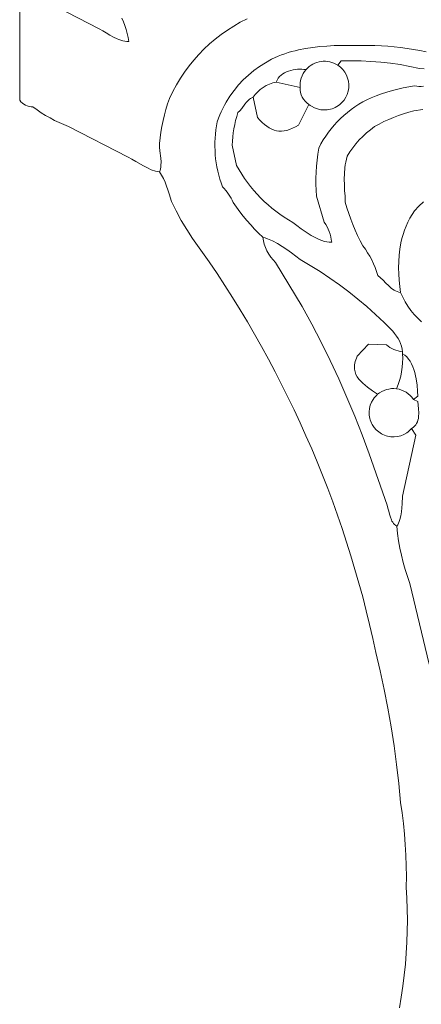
# Model space of a CAD drawing. Header units: inches. Extents: x 37.2 to 70.6, y 17.4 to 61.6.
# Tile 8 of 15: x 37.4 to 44.2, y 33 to 49.7. Entities that reach past the tile are written whole.
import ezdxf

# ---------------------------------------------------------------- set-up
doc = ezdxf.new("R2010")
doc.units = ezdxf.units.IN
doc.header["$MEASUREMENT"] = 0
doc.layers.add('10_CLOSED_AREAS', color=7, linetype='CONTINUOUS', lineweight=18)

msp = doc.modelspace()

# ---------------------------------------------------------------- linework, layer by layer
at = {"layer": '10_CLOSED_AREAS'}
for points in [[(37.402, 50.25), (37.399, 48.382), (37.42, 48.357), (37.444, 48.335), (37.47, 48.316), (37.498, 48.3), (37.528, 48.287), (37.559, 48.278), (37.591, 48.272), (37.624, 48.269), (37.694, 48.218), (37.765, 48.17), (37.839, 48.124), (37.913, 48.081), (37.99, 48.041), (38.068, 48.004), (38.147, 47.969), (38.227, 47.937), (39.239, 47.416), (39.302, 47.381), (39.366, 47.343), (39.497, 47.268), (39.564, 47.234), (39.631, 47.204), (39.7, 47.181), (39.734, 47.172), (39.769, 47.166), (39.779, 47.192), (39.787, 47.219), (39.792, 47.248), (39.795, 47.277), (39.796, 47.336), (39.792, 47.398), (39.778, 47.523), (39.772, 47.586), (39.769, 47.647), (39.78, 47.745), (39.794, 47.842), (39.811, 47.939), (39.83, 48.036), (39.853, 48.132), (39.879, 48.227), (39.908, 48.321), (39.939, 48.414), (39.996, 48.531), (40.057, 48.644), (40.124, 48.754), (40.195, 48.861), (40.271, 48.964), (40.351, 49.063), (40.436, 49.158), (40.525, 49.25), (40.618, 49.337), (40.715, 49.42), (40.816, 49.498), (40.921, 49.572), (41.029, 49.641), (41.14, 49.705), (41.255, 49.764)], [(39.133, 49.777), (39.16, 49.713), (39.184, 49.648), (39.206, 49.582), (39.223, 49.515), (39.238, 49.447), (39.249, 49.379), (39.214, 49.38), (39.18, 49.383), (39.146, 49.39), (39.114, 49.399), (39.082, 49.41), (39.05, 49.423), (38.989, 49.454), (38.928, 49.488), (38.868, 49.525), (38.808, 49.56), (38.747, 49.593), (37.838, 50.062)], [(41.255, 49.764), (41.14, 49.705), (41.029, 49.641), (40.921, 49.572), (40.816, 49.498), (40.715, 49.42), (40.618, 49.337), (40.525, 49.25), (40.436, 49.158), (40.351, 49.063), (40.271, 48.964), (40.195, 48.861), (40.124, 48.754), (40.057, 48.644), (39.996, 48.531), (39.939, 48.414), (39.908, 48.321), (39.879, 48.227), (39.853, 48.132), (39.83, 48.036), (39.811, 47.939), (39.794, 47.842), (39.78, 47.745), (39.769, 47.647), (39.772, 47.586), (39.778, 47.523), (39.792, 47.398), (39.796, 47.336), (39.795, 47.277), (39.792, 47.248), (39.787, 47.219), (39.779, 47.192), (39.769, 47.166), (39.805, 47.11), (39.836, 47.052), (39.864, 46.99), (39.889, 46.926), (39.911, 46.86), (39.932, 46.795), (39.971, 46.666), (40.052, 46.504), (40.139, 46.345), (40.232, 46.19), (40.331, 46.039), (40.472, 45.842), (40.61, 45.642), (40.746, 45.442), (40.879, 45.239), (41.009, 45.035), (41.136, 44.829), (41.261, 44.622), (41.382, 44.413), (41.501, 44.203), (41.618, 43.991), (41.731, 43.778), (41.842, 43.563), (41.949, 43.347), (42.054, 43.13), (42.156, 42.911), (42.255, 42.691), (42.352, 42.469), (42.445, 42.247), (42.536, 42.023), (42.623, 41.798), (42.708, 41.572), (42.789, 41.345), (42.868, 41.116), (42.944, 40.887), (43.017, 40.656), (43.086, 40.425), (43.153, 40.192), (43.217, 39.959), (43.277, 39.724), (43.335, 39.489), (43.39, 39.253), (43.441, 39.016), (43.515, 38.702), (43.583, 38.386), (43.645, 38.07), (43.701, 37.753), (43.75, 37.434), (43.793, 37.114), (43.83, 36.794), (43.861, 36.473), (43.886, 36.295), (43.907, 36.116), (43.924, 35.936), (43.938, 35.757), (43.949, 35.577), (43.955, 35.397), (43.958, 35.217), (43.957, 35.037), (43.967, 34.849), (43.973, 34.662), (43.975, 34.474), (43.973, 34.287), (43.966, 34.1), (43.956, 33.913), (43.941, 33.727), (43.921, 33.541), (43.898, 33.355), (43.871, 33.17), (43.839, 32.985)], [(44.344, 38.818), (44.019, 40.185), (43.977, 40.303), (43.939, 40.423), (43.905, 40.543), (43.875, 40.665), (43.849, 40.787), (43.827, 40.911), (43.809, 41.034), (43.795, 41.159), (43.774, 41.173), (43.756, 41.188), (43.741, 41.205), (43.727, 41.224), (43.714, 41.245), (43.704, 41.266), (43.686, 41.313), (43.671, 41.362), (43.658, 41.413), (43.645, 41.464), (43.63, 41.514), (43.329, 42.383), (43.209, 42.706), (43.082, 43.025), (42.949, 43.342), (42.81, 43.657), (42.664, 43.968), (42.513, 44.277), (42.355, 44.582), (42.191, 44.885), (41.739, 45.629), (41.696, 45.674), (41.657, 45.722), (41.623, 45.773), (41.593, 45.826), (41.568, 45.882), (41.548, 45.941), (41.532, 46), (41.522, 46.062), (41.452, 46.129), (41.384, 46.198), (41.318, 46.269), (41.254, 46.342), (41.192, 46.416), (41.132, 46.492), (41.074, 46.57), (41.018, 46.649), (41.002, 46.686), (40.984, 46.722), (40.965, 46.757), (40.943, 46.791), (40.92, 46.823), (40.895, 46.854), (40.868, 46.884), (40.84, 46.913), (40.816, 46.979), (40.795, 47.046), (40.776, 47.114), (40.759, 47.182), (40.745, 47.251), (40.733, 47.32), (40.723, 47.389), (40.716, 47.459), (40.712, 47.529), (40.71, 47.599), (40.71, 47.669), (40.713, 47.739), (40.718, 47.809), (40.726, 47.879), (40.736, 47.948), (40.749, 48.018), (40.77, 48.076), (40.793, 48.132), (40.817, 48.188), (40.843, 48.243), (40.871, 48.297), (40.9, 48.349), (40.964, 48.451), (41.034, 48.549), (41.11, 48.641), (41.191, 48.728), (41.278, 48.81), (41.37, 48.885), (41.466, 48.955), (41.567, 49.019), (41.672, 49.077), (41.781, 49.127), (41.837, 49.15), (41.894, 49.171), (41.951, 49.19), (42.01, 49.208), (42.069, 49.223), (42.129, 49.237), (42.249, 49.258), (42.369, 49.276), (42.49, 49.291), (42.611, 49.302), (42.732, 49.309), (42.853, 49.312), (42.975, 49.312), (43.097, 49.308), (43.206, 49.311), (43.316, 49.311), (43.425, 49.309), (43.535, 49.304), (43.644, 49.297), (43.753, 49.287), (43.861, 49.275), (43.97, 49.261), (44.078, 49.244), (44.185, 49.224), (44.292, 49.202)], [(44.292, 49.202), (44.185, 49.224), (44.078, 49.244), (43.97, 49.261), (43.861, 49.275), (43.753, 49.287), (43.644, 49.297), (43.535, 49.304), (43.425, 49.309), (43.316, 49.311), (43.206, 49.311), (43.097, 49.308), (42.975, 49.312), (42.853, 49.312), (42.732, 49.309), (42.611, 49.302), (42.49, 49.291), (42.369, 49.276), (42.249, 49.258), (42.129, 49.237), (42.069, 49.223), (42.01, 49.208), (41.951, 49.19), (41.894, 49.171), (41.837, 49.15), (41.781, 49.127), (41.672, 49.077), (41.567, 49.019), (41.466, 48.955), (41.37, 48.885), (41.278, 48.81), (41.191, 48.728), (41.11, 48.641), (41.034, 48.549), (40.964, 48.451), (40.9, 48.349), (40.871, 48.297), (40.843, 48.243), (40.817, 48.188), (40.793, 48.132), (40.77, 48.076), (40.749, 48.018), (40.736, 47.948), (40.726, 47.879), (40.718, 47.809), (40.713, 47.739), (40.71, 47.669), (40.71, 47.599), (40.712, 47.529), (40.716, 47.459), (40.723, 47.389), (40.733, 47.32), (40.745, 47.251), (40.759, 47.182), (40.776, 47.114), (40.795, 47.046), (40.816, 46.979), (40.84, 46.913), (40.868, 46.884), (40.895, 46.854), (40.92, 46.823), (40.943, 46.791), (40.965, 46.757), (40.984, 46.722), (41.002, 46.686), (41.018, 46.649), (41.074, 46.57), (41.132, 46.492), (41.192, 46.416), (41.254, 46.342), (41.318, 46.269), (41.384, 46.198), (41.452, 46.129), (41.522, 46.062), (41.564, 46.048), (41.605, 46.032), (41.688, 45.995), (41.771, 45.95), (41.852, 45.901), (41.932, 45.848), (42.009, 45.792), (42.155, 45.68), (42.326, 45.58), (42.495, 45.475), (42.66, 45.365), (42.822, 45.251), (42.98, 45.132), (43.136, 45.009), (43.287, 44.881), (43.435, 44.749), (43.505, 44.682), (43.579, 44.613), (43.654, 44.54), (43.726, 44.464), (43.759, 44.424), (43.789, 44.383), (43.817, 44.342), (43.841, 44.299), (43.861, 44.254), (43.877, 44.209), (43.887, 44.162), (43.892, 44.114), (43.892, 44.081), (43.93, 44.058), (43.964, 44.028), (43.995, 43.993), (44.022, 43.954), (44.046, 43.91), (44.067, 43.863), (44.086, 43.813), (44.101, 43.762), (44.115, 43.709), (44.125, 43.655), (44.141, 43.549), (44.149, 43.45), (44.152, 43.361), (44.078, 43.307), (44.152, 43.272), (44.16, 43.211), (44.166, 43.146), (44.169, 43.08), (44.166, 43.015), (44.161, 42.984), (44.154, 42.954), (44.145, 42.925), (44.132, 42.898), (44.117, 42.874), (44.097, 42.852), (44.074, 42.832), (44.047, 42.816), (44.119, 42.702), (43.894, 41.665), (43.885, 41.537), (43.881, 41.468), (43.874, 41.399), (43.864, 41.332), (43.848, 41.268), (43.838, 41.238), (43.826, 41.209), (43.811, 41.183), (43.795, 41.159), (43.809, 41.034), (43.827, 40.911), (43.849, 40.787), (43.875, 40.665), (43.905, 40.543), (43.939, 40.423), (43.977, 40.303), (44.019, 40.185), (44.344, 38.818)], [(44.25, 48.621), (44.211, 48.618), (44.172, 48.618), (44.133, 48.62), (44.094, 48.624), (44, 48.608), (43.906, 48.59), (43.813, 48.568), (43.721, 48.545), (43.629, 48.518), (43.538, 48.49), (43.448, 48.458), (43.358, 48.424), (43.287, 48.39), (43.218, 48.353), (43.15, 48.313), (43.084, 48.27), (43.02, 48.225), (42.958, 48.177), (42.899, 48.126), (42.841, 48.073), (42.786, 48.018), (42.734, 47.96), (42.683, 47.9), (42.636, 47.838), (42.59, 47.774), (42.548, 47.708), (42.508, 47.64), (42.472, 47.57), (42.456, 47.469), (42.443, 47.367), (42.433, 47.265), (42.427, 47.163), (42.423, 47.061), (42.423, 46.959), (42.427, 46.857), (42.433, 46.755), (42.566, 46.316), (42.591, 46.277), (42.614, 46.237), (42.634, 46.195), (42.651, 46.153), (42.665, 46.109), (42.677, 46.064), (42.685, 46.019), (42.691, 45.973), (42.651, 45.973), (42.61, 45.978), (42.567, 45.988), (42.524, 46.002), (42.479, 46.02), (42.434, 46.04), (42.389, 46.064), (42.345, 46.089), (42.257, 46.144), (42.174, 46.202), (42.098, 46.259), (42.032, 46.31), (41.957, 46.354), (41.885, 46.4), (41.813, 46.449), (41.744, 46.5), (41.677, 46.553), (41.611, 46.609), (41.548, 46.667), (41.486, 46.727), (41.427, 46.789), (41.37, 46.853), (41.315, 46.919), (41.263, 46.987), (41.212, 47.057), (41.165, 47.129), (41.119, 47.202), (41.076, 47.277), (41.003, 47.62), (41.007, 47.69), (41.014, 47.76), (41.022, 47.83), (41.033, 47.899), (41.047, 47.968), (41.062, 48.036), (41.08, 48.104), (41.1, 48.172), (41.135, 48.205), (41.165, 48.242), (41.219, 48.316), (41.247, 48.351), (41.279, 48.383), (41.296, 48.398), (41.315, 48.411), (41.336, 48.422), (41.36, 48.432), (41.395, 48.481), (41.436, 48.526), (41.48, 48.566), (41.528, 48.601), (41.579, 48.632), (41.634, 48.657), (41.69, 48.677), (41.749, 48.691), (41.764, 48.725), (41.783, 48.755), (41.806, 48.783), (41.832, 48.807), (41.861, 48.829), (41.892, 48.848), (41.926, 48.864), (41.961, 48.877), (41.997, 48.889), (42.035, 48.897), (42.073, 48.903), (42.111, 48.907), (42.148, 48.909), (42.185, 48.909), (42.221, 48.906), (42.256, 48.902), (42.283, 48.929), (42.311, 48.954), (42.341, 48.976), (42.373, 48.995), (42.406, 49.011), (42.44, 49.024), (42.476, 49.033), (42.511, 49.04), (42.548, 49.043), (42.584, 49.044), (42.62, 49.041), (42.657, 49.034), (42.692, 49.025), (42.727, 49.012), (42.762, 48.996), (42.795, 48.976), (42.854, 49.049), (43.021, 49.052), (43.189, 49.049), (43.356, 49.042), (43.522, 49.029), (43.689, 49.01), (43.854, 48.986), (44.019, 48.957), (44.183, 48.922), (44.259, 48.914)], [(44.259, 48.914), (44.183, 48.922), (44.019, 48.957), (43.854, 48.986), (43.689, 49.01), (43.522, 49.029), (43.356, 49.042), (43.189, 49.049), (43.021, 49.052), (42.854, 49.049), (42.795, 48.976), (42.818, 48.96), (42.84, 48.942), (42.88, 48.902), (42.913, 48.858), (42.94, 48.81), (42.961, 48.758), (42.975, 48.704), (42.981, 48.649), (42.981, 48.62), (42.98, 48.592), (42.976, 48.564), (42.97, 48.536), (42.954, 48.482), (42.93, 48.432), (42.901, 48.385), (42.865, 48.343), (42.823, 48.306), (42.777, 48.274), (42.752, 48.261), (42.726, 48.249), (42.699, 48.239), (42.672, 48.231), (42.617, 48.22), (42.562, 48.217), (42.506, 48.222), (42.452, 48.234), (42.4, 48.253), (42.351, 48.279), (42.327, 48.295), (42.304, 48.312), (42.129, 47.962), (42.076, 47.931), (42.025, 47.906), (41.976, 47.886), (41.928, 47.871), (41.883, 47.862), (41.839, 47.858), (41.796, 47.86), (41.754, 47.866), (41.713, 47.877), (41.673, 47.894), (41.633, 47.915), (41.593, 47.94), (41.554, 47.97), (41.514, 48.005), (41.474, 48.044), (41.434, 48.087), (41.36, 48.432), (41.336, 48.422), (41.315, 48.411), (41.296, 48.398), (41.279, 48.383), (41.247, 48.351), (41.219, 48.316), (41.165, 48.242), (41.135, 48.205), (41.1, 48.172), (41.08, 48.104), (41.062, 48.036), (41.047, 47.968), (41.033, 47.899), (41.022, 47.83), (41.014, 47.76), (41.007, 47.69), (41.003, 47.62), (41.076, 47.277), (41.119, 47.202), (41.165, 47.129), (41.212, 47.057), (41.263, 46.987), (41.315, 46.919), (41.37, 46.853), (41.427, 46.789), (41.486, 46.727), (41.548, 46.667), (41.611, 46.609), (41.677, 46.553), (41.744, 46.5), (41.813, 46.449), (41.885, 46.4), (41.957, 46.354), (42.032, 46.31), (42.098, 46.259), (42.174, 46.202), (42.257, 46.144), (42.345, 46.089), (42.389, 46.064), (42.434, 46.04), (42.479, 46.02), (42.524, 46.002), (42.567, 45.988), (42.61, 45.978), (42.651, 45.973), (42.691, 45.973), (42.685, 46.019), (42.677, 46.064), (42.665, 46.109), (42.651, 46.153), (42.634, 46.195), (42.614, 46.237), (42.591, 46.277), (42.566, 46.316), (42.433, 46.755), (42.427, 46.857), (42.423, 46.959), (42.423, 47.061), (42.427, 47.163), (42.433, 47.265), (42.443, 47.367), (42.456, 47.469), (42.472, 47.57), (42.508, 47.64), (42.548, 47.708), (42.59, 47.774), (42.636, 47.838), (42.683, 47.9), (42.734, 47.96), (42.786, 48.018), (42.841, 48.073), (42.899, 48.126), (42.958, 48.177), (43.02, 48.225), (43.084, 48.27), (43.15, 48.313), (43.218, 48.353), (43.287, 48.39), (43.358, 48.424), (43.448, 48.458), (43.538, 48.49), (43.629, 48.518), (43.721, 48.545), (43.813, 48.568), (43.906, 48.59), (44, 48.608), (44.094, 48.624), (44.133, 48.62), (44.172, 48.618), (44.211, 48.618), (44.25, 48.621)], [(44.214, 44.624), (44.15, 44.685), (44.09, 44.749), (44.035, 44.817), (43.984, 44.888), (43.938, 44.962), (43.896, 45.04), (43.86, 45.12), (43.83, 45.126), (43.802, 45.136), (43.775, 45.148), (43.749, 45.162), (43.724, 45.179), (43.7, 45.197), (43.654, 45.238), (43.609, 45.282), (43.566, 45.328), (43.521, 45.372), (43.475, 45.412), (43.454, 45.48), (43.429, 45.546), (43.402, 45.61), (43.371, 45.674), (43.337, 45.735), (43.301, 45.796), (43.262, 45.854), (43.219, 45.911), (43.173, 46), (43.13, 46.09), (43.089, 46.181), (43.05, 46.274), (43.014, 46.367), (42.98, 46.461), (42.949, 46.557), (42.921, 46.653), (42.917, 46.753), (42.911, 46.851), (42.907, 46.948), (42.904, 47.044), (42.906, 47.14), (42.914, 47.236), (42.921, 47.285), (42.93, 47.333), (42.942, 47.382), (42.956, 47.432), (43.001, 47.505), (43.051, 47.575), (43.103, 47.643), (43.159, 47.708), (43.219, 47.769), (43.281, 47.828), (43.347, 47.883), (43.416, 47.935), (43.495, 47.978), (43.576, 48.019), (43.658, 48.056), (43.742, 48.091), (43.826, 48.123), (43.912, 48.152), (43.999, 48.178), (44.086, 48.201), (44.236, 48.224)], [(44.236, 48.224), (44.086, 48.201), (43.999, 48.178), (43.912, 48.152), (43.826, 48.123), (43.742, 48.091), (43.658, 48.056), (43.576, 48.019), (43.495, 47.978), (43.416, 47.935), (43.347, 47.883), (43.281, 47.828), (43.219, 47.769), (43.159, 47.708), (43.103, 47.643), (43.051, 47.575), (43.001, 47.505), (42.956, 47.432), (42.942, 47.382), (42.93, 47.333), (42.921, 47.285), (42.914, 47.236), (42.906, 47.14), (42.904, 47.044), (42.907, 46.948), (42.911, 46.851), (42.917, 46.753), (42.921, 46.653), (42.949, 46.557), (42.98, 46.461), (43.014, 46.367), (43.05, 46.274), (43.089, 46.181), (43.13, 46.09), (43.173, 46), (43.219, 45.911), (43.262, 45.854), (43.301, 45.796), (43.337, 45.735), (43.371, 45.674), (43.402, 45.61), (43.429, 45.546), (43.454, 45.48), (43.475, 45.412), (43.521, 45.372), (43.566, 45.328), (43.609, 45.282), (43.654, 45.238), (43.7, 45.197), (43.724, 45.179), (43.749, 45.162), (43.775, 45.148), (43.802, 45.136), (43.83, 45.126), (43.86, 45.12), (43.845, 45.225), (43.834, 45.33), (43.828, 45.435), (43.826, 45.541), (43.829, 45.647), (43.836, 45.752), (43.847, 45.857), (43.863, 45.962), (43.88, 46.035), (43.901, 46.106), (43.925, 46.177), (43.953, 46.246), (43.984, 46.314), (44.019, 46.38), (44.057, 46.444), (44.098, 46.507), (44.172, 46.586), (44.248, 46.661)], [(44.248, 46.661), (44.172, 46.586), (44.098, 46.507), (44.057, 46.444), (44.019, 46.38), (43.984, 46.314), (43.953, 46.246), (43.925, 46.177), (43.901, 46.106), (43.88, 46.035), (43.863, 45.962), (43.847, 45.857), (43.836, 45.752), (43.829, 45.647), (43.826, 45.541), (43.828, 45.435), (43.834, 45.33), (43.845, 45.225), (43.86, 45.12), (43.896, 45.04), (43.938, 44.962), (43.984, 44.888), (44.035, 44.817), (44.09, 44.749), (44.15, 44.685), (44.214, 44.624)]]:
    msp.add_lwpolyline(points, dxfattribs=at)
for points in [[(42.256, 48.902), (42.23, 48.869), (42.208, 48.834), (42.19, 48.797), (42.175, 48.759), (42.164, 48.719), (42.158, 48.678), (42.155, 48.637), (42.156, 48.596), (42.157, 48.553), (42.163, 48.512), (42.175, 48.472), (42.192, 48.434), (42.213, 48.398), (42.239, 48.366), (42.27, 48.337), (42.304, 48.312), (42.327, 48.295), (42.351, 48.279), (42.4, 48.253), (42.452, 48.234), (42.506, 48.222), (42.562, 48.217), (42.617, 48.22), (42.672, 48.231), (42.699, 48.239), (42.726, 48.249), (42.752, 48.261), (42.777, 48.274), (42.823, 48.306), (42.865, 48.343), (42.901, 48.385), (42.93, 48.432), (42.954, 48.482), (42.97, 48.536), (42.976, 48.564), (42.98, 48.592), (42.981, 48.62), (42.981, 48.649), (42.975, 48.704), (42.961, 48.758), (42.94, 48.81), (42.913, 48.858), (42.88, 48.902), (42.84, 48.942), (42.818, 48.96), (42.795, 48.976), (42.762, 48.996), (42.727, 49.012), (42.692, 49.025), (42.657, 49.034), (42.62, 49.041), (42.584, 49.044), (42.548, 49.043), (42.511, 49.04), (42.476, 49.033), (42.44, 49.024), (42.406, 49.011), (42.373, 48.995), (42.341, 48.976), (42.311, 48.954), (42.283, 48.929)], [(42.156, 48.596), (42.155, 48.637), (42.158, 48.678), (42.164, 48.719), (42.175, 48.759), (42.19, 48.797), (42.208, 48.834), (42.23, 48.869), (42.256, 48.902), (42.221, 48.906), (42.185, 48.909), (42.148, 48.909), (42.111, 48.907), (42.073, 48.903), (42.035, 48.897), (41.997, 48.889), (41.961, 48.877), (41.926, 48.864), (41.892, 48.848), (41.861, 48.829), (41.832, 48.807), (41.806, 48.783), (41.783, 48.755), (41.764, 48.725), (41.749, 48.691)], [(41.749, 48.691), (41.69, 48.677), (41.634, 48.657), (41.579, 48.632), (41.528, 48.601), (41.48, 48.566), (41.436, 48.526), (41.395, 48.481), (41.36, 48.432), (41.434, 48.087), (41.474, 48.044), (41.514, 48.005), (41.554, 47.97), (41.593, 47.94), (41.633, 47.915), (41.673, 47.894), (41.713, 47.877), (41.754, 47.866), (41.796, 47.86), (41.839, 47.858), (41.883, 47.862), (41.928, 47.871), (41.976, 47.886), (42.025, 47.906), (42.076, 47.931), (42.129, 47.962), (42.304, 48.312), (42.27, 48.337), (42.239, 48.366), (42.213, 48.398), (42.192, 48.434), (42.175, 48.472), (42.163, 48.512), (42.157, 48.553), (42.156, 48.596)], [(43.337, 42.986), (43.332, 43.015), (43.328, 43.043), (43.326, 43.071), (43.327, 43.099), (43.333, 43.155), (43.346, 43.209), (43.367, 43.26), (43.395, 43.309), (43.411, 43.332), (43.429, 43.354), (43.449, 43.374), (43.47, 43.394), (43.386, 43.456), (43.3, 43.518), (43.26, 43.55), (43.221, 43.582), (43.185, 43.617), (43.153, 43.653), (43.125, 43.69), (43.103, 43.731), (43.087, 43.773), (43.081, 43.796), (43.077, 43.819), (43.076, 43.843), (43.076, 43.868), (43.078, 43.894), (43.082, 43.921), (43.089, 43.949), (43.098, 43.978), (43.11, 44.008), (43.124, 44.039), (43.313, 44.243), (43.619, 44.234), (43.649, 44.211), (43.68, 44.19), (43.713, 44.171), (43.747, 44.155), (43.782, 44.141), (43.818, 44.129), (43.855, 44.12), (43.892, 44.114), (43.887, 44.162), (43.877, 44.209), (43.861, 44.254), (43.841, 44.299), (43.817, 44.342), (43.789, 44.383), (43.759, 44.424), (43.726, 44.464), (43.654, 44.54), (43.579, 44.613), (43.505, 44.682), (43.435, 44.749), (43.287, 44.881), (43.136, 45.009), (42.98, 45.132), (42.822, 45.251), (42.66, 45.365), (42.495, 45.475), (42.326, 45.58), (42.155, 45.68), (42.009, 45.792), (41.932, 45.848), (41.852, 45.901), (41.771, 45.95), (41.688, 45.995), (41.605, 46.032), (41.564, 46.048), (41.522, 46.062), (41.532, 46), (41.548, 45.941), (41.568, 45.882), (41.593, 45.826), (41.623, 45.773), (41.657, 45.722), (41.696, 45.674), (41.739, 45.629), (42.191, 44.885), (42.355, 44.582), (42.513, 44.277), (42.664, 43.968), (42.81, 43.657), (42.949, 43.342), (43.082, 43.025), (43.209, 42.706), (43.329, 42.383), (43.63, 41.514), (43.645, 41.464), (43.658, 41.413), (43.671, 41.362), (43.686, 41.313), (43.704, 41.266), (43.714, 41.245), (43.727, 41.224), (43.741, 41.205), (43.756, 41.188), (43.774, 41.173), (43.795, 41.159), (43.811, 41.183), (43.826, 41.209), (43.838, 41.238), (43.848, 41.268), (43.864, 41.332), (43.874, 41.399), (43.881, 41.468), (43.885, 41.537), (43.894, 41.665), (44.119, 42.702), (44.047, 42.816), (44.028, 42.795), (44.007, 42.775), (43.986, 42.757), (43.963, 42.741), (43.914, 42.713), (43.863, 42.692), (43.809, 42.679), (43.753, 42.673), (43.725, 42.672), (43.697, 42.674), (43.668, 42.678), (43.64, 42.684), (43.613, 42.691), (43.586, 42.701), (43.56, 42.712), (43.535, 42.725), (43.488, 42.756), (43.446, 42.792), (43.41, 42.834), (43.379, 42.881), (43.366, 42.906), (43.355, 42.932), (43.345, 42.959)], [(43.124, 44.039), (43.11, 44.008), (43.098, 43.978), (43.089, 43.949), (43.082, 43.921), (43.078, 43.894), (43.076, 43.868), (43.076, 43.843), (43.077, 43.819), (43.081, 43.796), (43.087, 43.773), (43.103, 43.731), (43.125, 43.69), (43.153, 43.653), (43.185, 43.617), (43.221, 43.582), (43.26, 43.55), (43.3, 43.518), (43.386, 43.456), (43.47, 43.394), (43.504, 43.42), (43.541, 43.442), (43.58, 43.46), (43.62, 43.475), (43.661, 43.484), (43.703, 43.49), (43.746, 43.491), (43.789, 43.488), (43.818, 43.558), (43.843, 43.63), (43.862, 43.704), (43.878, 43.778), (43.888, 43.853), (43.894, 43.929), (43.896, 44.005), (43.892, 44.081), (43.892, 44.114), (43.855, 44.12), (43.818, 44.129), (43.782, 44.141), (43.747, 44.155), (43.713, 44.171), (43.68, 44.19), (43.649, 44.211), (43.619, 44.234), (43.313, 44.243)], [(43.789, 43.488), (43.833, 43.48), (43.875, 43.467), (43.915, 43.45), (43.953, 43.429), (43.989, 43.404), (44.022, 43.375), (44.052, 43.343), (44.078, 43.307), (44.152, 43.361), (44.149, 43.45), (44.141, 43.549), (44.125, 43.655), (44.115, 43.709), (44.101, 43.762), (44.086, 43.813), (44.067, 43.863), (44.046, 43.91), (44.022, 43.954), (43.995, 43.993), (43.964, 44.028), (43.93, 44.058), (43.892, 44.081), (43.896, 44.005), (43.894, 43.929), (43.888, 43.853), (43.878, 43.778), (43.862, 43.704), (43.843, 43.63), (43.818, 43.558)], [(43.47, 43.394), (43.449, 43.374), (43.429, 43.354), (43.411, 43.332), (43.395, 43.309), (43.367, 43.26), (43.346, 43.209), (43.333, 43.155), (43.327, 43.099), (43.326, 43.071), (43.328, 43.043), (43.332, 43.015), (43.337, 42.986), (43.345, 42.959), (43.355, 42.932), (43.366, 42.906), (43.379, 42.881), (43.41, 42.834), (43.446, 42.792), (43.488, 42.756), (43.535, 42.725), (43.56, 42.712), (43.586, 42.701), (43.613, 42.691), (43.64, 42.684), (43.668, 42.678), (43.697, 42.674), (43.725, 42.672), (43.753, 42.673), (43.809, 42.679), (43.863, 42.692), (43.914, 42.713), (43.963, 42.741), (43.986, 42.757), (44.007, 42.775), (44.028, 42.795), (44.047, 42.816), (44.074, 42.832), (44.097, 42.852), (44.117, 42.874), (44.132, 42.898), (44.145, 42.925), (44.154, 42.954), (44.161, 42.984), (44.166, 43.015), (44.169, 43.08), (44.166, 43.146), (44.16, 43.211), (44.152, 43.272), (44.078, 43.307), (44.052, 43.343), (44.022, 43.375), (43.989, 43.404), (43.953, 43.429), (43.915, 43.45), (43.875, 43.467), (43.833, 43.48), (43.789, 43.488), (43.746, 43.491), (43.703, 43.49), (43.661, 43.484), (43.62, 43.475), (43.58, 43.46), (43.541, 43.442), (43.504, 43.42)]]:
    msp.add_lwpolyline(points, close=True, dxfattribs=at)

doc.saveas('drawing.dxf')
